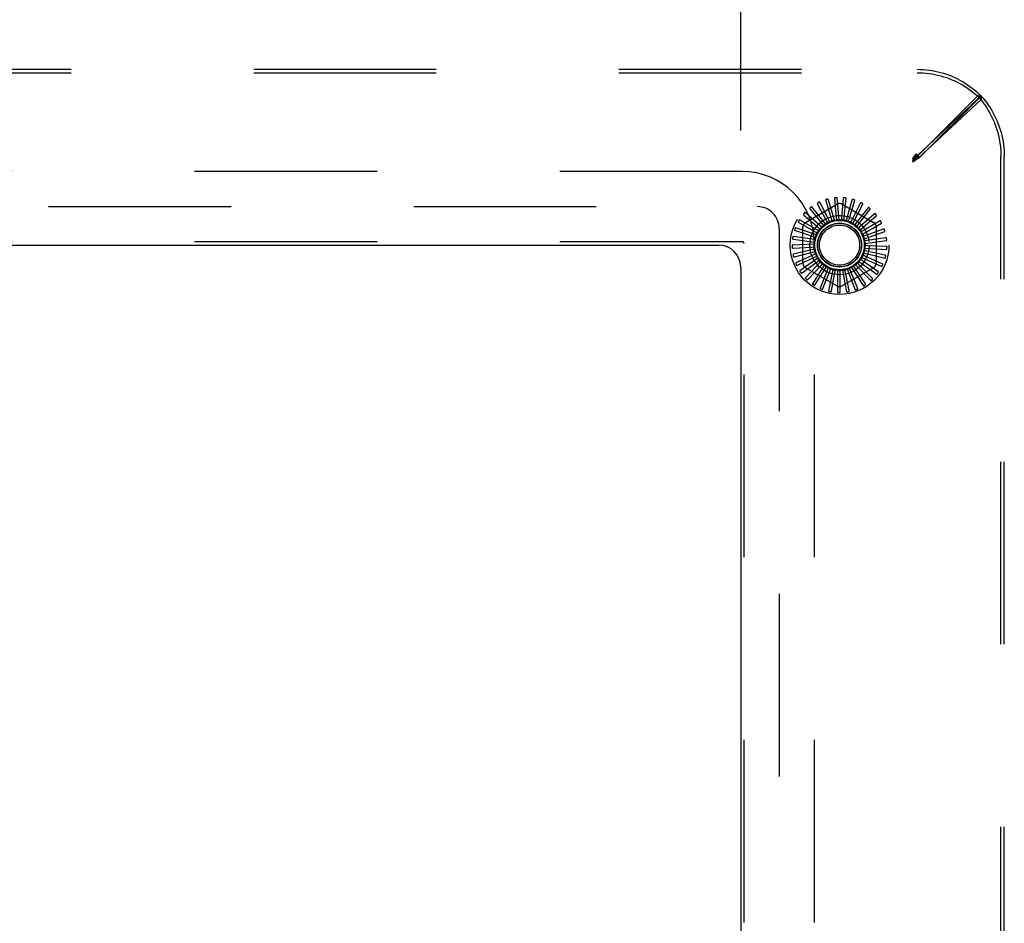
# Model space of a CAD drawing. Header units: inches. Extents: x 0 to 189, y 0 to 122.
# Tile 29 of 44: x 37.53 to 43.13, y 106.15 to 111.29. Entities that reach past the tile are written whole.
import ezdxf

# ---------------------------------------------------------------- set-up
doc = ezdxf.new("R2010")
doc.units = ezdxf.units.IN
doc.header["$LTSCALE"] = 10.388889
doc.header["$MEASUREMENT"] = 0
doc.linetypes.add('HIDDEN', pattern=[0.2, 0.1, -0.1])
doc.layers.get('0').update_dxf_attribs({"linetype": 'CONTINUOUS'})
for name, color, linetype in [('DEFAULT_2', 8, 'HIDDEN'), ('DIMENSIONS', 7, 'CONTINUOUS'), ('GASKET', 7, 'CONTINUOUS')]:
    doc.layers.add(name, color=color, linetype=linetype)
doc.styles.get("Standard").update_dxf_attribs({"font": 'arial.ttf'})
doc.dimstyles.new('DIMSTYLE_1', dxfattribs={"dimtxt": 0.833333, "dimasz": 1.111111, "dimexe": 0.09, "dimexo": 0.07, "dimgap": 0.0375, "dimtad": 0, "dimtih": 1, "dimtoh": 1, "dimzin": 4, "dimdsep": 46, "dimtxsty": 'Standard', "dimblk": '_FILLED', "dimblk1": '_FILLED', "dimblk2": '_FILLED', "dimcen": 0.09, "dimazin": 1, "dimtfac": 1, "dimtdec": 3, "dimtofl": 0, "dimtmove": 0, "dimatfit": 3, "dimldrblk": '_FILLED', "dimfxl": 0, "dimtolj": 1, "dimtzin": 4, "dimarcsym": 0})

# ---------------------------------------------------------------- blocks, each defined once
blk = doc.blocks.new('_FILLED')
at = {"color": 0, "linetype": 'ByBlock'}
blk.add_solid([(0, 0), (-1, 0.2), (-1, -0.2)], dxfattribs=at)
blk = doc.blocks.new('*D25')
at = {"layer": 'DIMENSIONS', "color": 2, "linetype": 'Continuous'}
for p, q in [((33.6292, 110.6579), (33.6292, 119.3698)), ((41.6292, 110.6579), (41.6292, 119.3698)), ((33.6292, 118.3698), (36.0803, 118.3698)), ((41.6292, 118.3698), (39.1782, 118.3698))]:
    blk.add_line(p, q, dxfattribs=at)
at = {"layer": 'DIMENSIONS', "color": 2, "linetype": 'Continuous', "xscale": 1.1111111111, "yscale": 1.1111111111, "zscale": 1.1111111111, "rotation": 180}
blk.add_blockref('_FILLED', (33.6292, 118.3698), dxfattribs=at)
at = {"layer": 'DIMENSIONS', "color": 2, "linetype": 'Continuous', "xscale": 1.1111111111, "yscale": 1.1111111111, "zscale": 1.1111111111}
blk.add_blockref('_FILLED', (41.6292, 118.3698), dxfattribs=at)
at = {"layer": 'DIMENSIONS', "color": 2, "linetype": 'Continuous', "insert": (37.6292, 118.7864), "char_height": 0.83333, "width": 2.26456, "attachment_point": 2, "line_spacing_factor": 0.9}
blk.add_mtext('8.00', dxfattribs=at)

msp = doc.modelspace()

# ---------------------------------------------------------------- linework, layer by layer
at = {"color": 3, "linetype": 'Continuous'}
for p, q in [((33.7542, 110.0051), (41.5042, 110.0051)), ((41.6292, 109.8801), (41.6292, 102.1301))]:
    msp.add_line(p, q, dxfattribs=at)
msp.add_arc((41.5042, 109.8801), 0.125, 0, 90, dxfattribs=at)
at = {"layer": 'DEFAULT_2', "color": 8, "linetype": 'HIDDEN'}
for p, q in [((32.6248, 111.0051), (42.6337, 111.0051)), ((32.6248, 110.9856), (42.6337, 110.9856)), ((42.6292, 110.505), (42.9773, 110.8532)), ((42.9969, 110.8537), (42.6374, 110.5166)), ((42.9969, 110.8342), (42.6374, 110.4971)), ((42.6486, 110.505), (42.9968, 110.8532)), ((42.9968, 110.8532), (42.9773, 110.8532)), ((42.9969, 110.8537), (42.9969, 110.8342)), ((42.6092, 110.4972), (42.6292, 110.5245)), ((42.6374, 110.5166), (42.6092, 110.4972)), ((42.6092, 110.4777), (42.6292, 110.505)), ((42.6092, 110.485), (42.6158, 110.4983)), ((42.6092, 110.4972), (42.6092, 110.4777)), ((42.6374, 110.4971), (42.6092, 110.4777)), ((42.6092, 110.485), (42.6192, 110.4951)), ((42.6092, 110.485), (42.6192, 110.495)), ((42.6092, 110.485), (42.6225, 110.4917)), ((42.6192, 110.495), (42.6259, 110.5017)), ((42.6225, 110.4917), (42.6356, 110.4984)), ((42.6259, 110.5017), (42.6292, 110.505)), ((42.6292, 110.5245), (42.6292, 110.505)), ((42.6486, 110.505), (42.6292, 110.505)), ((42.6374, 110.5166), (42.6374, 110.4971)), ((43.1097, 101.5006), (43.1097, 110.5096)), ((43.1292, 101.5006), (43.1292, 110.5096)), ((41.6382, 110.4241), (33.6202, 110.4241)), ((42.1623, 110.268), (42.1731, 110.1625)), ((42.1894, 110.1493), (42.1776, 110.2737)), ((42.2126, 110.2689), (42.2032, 110.1632)), ((42.2168, 110.1472), (42.2286, 110.2716)), ((41.998, 110.1338), (42.1771, 110.2372)), ((42.0248, 110.2104), (42.0909, 110.1274)), ((42.1118, 110.1252), (42.0346, 110.2234)), ((42.0666, 110.2383), (42.1159, 110.1443)), ((42.136, 110.1381), (42.0787, 110.2492)), ((42.113, 110.2577), (42.1436, 110.1561)), ((42.1622, 110.1463), (42.127, 110.2662)), ((42.2063, 110.2372), (42.3855, 110.1338)), ((42.2621, 110.2602), (42.2329, 110.1582)), ((42.2432, 110.1399), (42.2784, 110.2598)), ((42.3091, 110.2422), (42.2611, 110.1476)), ((42.2678, 110.1277), (42.325, 110.2387)), ((42.3519, 110.2157), (42.2868, 110.1319)), ((41.9889, 110.1751), (42.0696, 110.1061)), ((42.0905, 110.1079), (41.9961, 110.1897)), ((42.1436, 110.1561), (42.1477, 110.1425)), ((42.1731, 110.1625), (42.1745, 110.1483)), ((42.2032, 110.1632), (42.2019, 110.149)), ((42.2329, 110.1582), (42.229, 110.1445)), ((42.2896, 110.1111), (42.3668, 110.2093)), ((42.3079, 110.0906), (42.4023, 110.1725)), ((42.3888, 110.1816), (42.3091, 110.1116)), ((42.0596, 110.0629), (41.9415, 110.1038)), ((41.9604, 110.1336), (42.0527, 110.0812)), ((42.0729, 110.0869), (41.9647, 110.1494)), ((41.9834, 109.9017), (41.9834, 110.1085)), ((42.0696, 110.1061), (42.0804, 110.0969)), ((42.0909, 110.1274), (42.0998, 110.1163)), ((42.1159, 110.1443), (42.1225, 110.1317)), ((42.12, 110.1293), (42.1197, 110.1292)), ((42.2611, 110.1476), (42.2547, 110.1349)), ((42.2868, 110.1319), (42.2781, 110.1206)), ((42.3091, 110.1116), (42.2984, 110.1022)), ((42.322, 110.0671), (42.4302, 110.1296)), ((42.4187, 110.1411), (42.3272, 110.0875)), ((42.4001, 110.1085), (42.4001, 109.9017)), ((42.051, 110.0369), (41.9273, 110.0547)), ((41.9403, 110.0875), (42.0408, 110.0535)), ((42.0408, 110.0535), (42.0543, 110.0489)), ((42.0527, 110.0812), (42.0651, 110.0741)), ((42.3272, 110.0875), (42.3148, 110.0803)), ((42.3403, 110.0603), (42.3268, 110.0556)), ((42.3314, 110.0413), (42.4494, 110.0822)), ((42.4403, 110.0957), (42.3403, 110.0603)), ((42.453, 110.047), (42.3481, 110.0312)), ((41.6382, 110.0241), (33.6202, 110.0241)), ((41.6482, 101.9961), (41.6482, 110.0141)), ((42.0475, 110.0097), (41.9227, 110.0037)), ((41.9277, 109.9882), (42.0336, 109.994)), ((41.9292, 110.0385), (42.0344, 110.0241)), ((42.0336, 109.994), (42.0478, 109.9947)), ((42.0344, 110.0241), (42.0485, 110.0221)), ((42.0482, 101.9961), (42.0482, 110.0141)), ((42.3481, 110.0312), (42.334, 110.0291)), ((42.3348, 109.9868), (42.4596, 109.9809)), ((42.3357, 110.0142), (42.4594, 110.032)), ((42.3502, 110.0012), (42.3359, 110.0018)), ((42.4562, 109.9968), (42.3502, 110.0012)), ((42.0493, 109.9823), (41.9278, 109.9528)), ((41.9356, 109.9385), (42.0386, 109.9642)), ((42.0562, 109.9558), (41.9425, 109.9038)), ((41.9529, 109.8912), (42.0491, 109.936)), ((42.068, 109.931), (41.9662, 109.8585)), ((42.0386, 109.9642), (42.0524, 109.9677)), ((42.0491, 109.936), (42.062, 109.942)), ((42.3178, 109.935), (42.4315, 109.8831)), ((42.3374, 109.9425), (42.3244, 109.9484)), ((42.3288, 109.9601), (42.4502, 109.9306)), ((42.3466, 109.9712), (42.3327, 109.9745)), ((42.4342, 109.8991), (42.3374, 109.9425)), ((42.4498, 109.9469), (42.3466, 109.9712)), ((41.9787, 109.8481), (42.0647, 109.9102)), ((42.0842, 109.9089), (41.998, 109.8185)), ((42.1771, 109.773), (41.998, 109.8764)), ((42.0123, 109.8106), (42.085, 109.8879)), ((42.1044, 109.8903), (42.0368, 109.7852)), ((42.0647, 109.9102), (42.0763, 109.9186)), ((42.1277, 109.8758), (42.0812, 109.7598)), ((42.085, 109.8879), (42.0948, 109.8983)), ((42.1091, 109.8698), (42.1167, 109.8819)), ((42.3855, 109.8764), (42.2063, 109.773)), ((42.2599, 109.8779), (42.3274, 109.7728)), ((42.2804, 109.8737), (42.2727, 109.8857)), ((42.2827, 109.8931), (42.3689, 109.8027)), ((42.3037, 109.8929), (42.2938, 109.9032)), ((42.3022, 109.9124), (42.404, 109.8399)), ((42.3774, 109.8166), (42.3037, 109.8929)), ((42.3229, 109.9161), (42.3112, 109.9243)), ((42.4097, 109.8552), (42.3229, 109.9161)), ((42.0523, 109.7802), (42.1091, 109.8698)), ((42.0974, 109.7579), (42.1362, 109.8566)), ((42.1533, 109.8661), (42.1296, 109.7434)), ((42.1362, 109.8566), (42.1414, 109.8699)), ((42.1459, 109.7445), (42.1653, 109.8488)), ((42.1653, 109.8488), (42.1679, 109.8628)), ((42.1803, 109.8613), (42.1803, 109.7363)), ((42.1953, 109.8466), (42.1953, 109.8609)), ((42.1961, 109.7405), (42.1953, 109.8466)), ((42.2077, 109.8617), (42.2314, 109.739)), ((42.2253, 109.8502), (42.2225, 109.8642)), ((42.2461, 109.7461), (42.2253, 109.8502)), ((42.2346, 109.8674), (42.281, 109.7513)), ((42.254, 109.8593), (42.2486, 109.8725)), ((42.2941, 109.7611), (42.254, 109.8593)), ((42.3384, 109.7849), (42.2804, 109.8737))]:
    msp.add_line(p, q, dxfattribs=at)
for points in [[(42.6337, 111.0051), (42.6506, 111.0048), (42.6675, 111.004), (42.6844, 111.0026), (42.7012, 111.0007), (42.718, 110.9982), (42.7346, 110.9951), (42.7512, 110.9915), (42.7675, 110.9874), (42.7838, 110.9828), (42.7999, 110.9776), (42.8157, 110.9719), (42.8314, 110.9656), (42.8468, 110.9589), (42.862, 110.9516), (42.877, 110.9439), (42.8916, 110.9357), (42.906, 110.927), (42.92, 110.9178), (42.9338, 110.9082), (42.9471, 110.8981), (42.9602, 110.8876), (42.9728, 110.8767), (42.985, 110.8654), (42.9969, 110.8537)], [(42.6337, 110.9856), (42.6506, 110.9853), (42.6675, 110.9845), (42.6844, 110.9831), (42.7012, 110.9812), (42.718, 110.9787), (42.7346, 110.9756), (42.7512, 110.9721), (42.7675, 110.9679), (42.7838, 110.9633), (42.7999, 110.9581), (42.8157, 110.9524), (42.8314, 110.9461), (42.8468, 110.9394), (42.862, 110.9322), (42.877, 110.9244), (42.8916, 110.9162), (42.906, 110.9075), (42.92, 110.8983), (42.9338, 110.8887), (42.9471, 110.8787), (42.9602, 110.8682), (42.9728, 110.8572), (42.985, 110.8459), (42.9969, 110.8342)], [(42.9773, 110.8532), (42.9885, 110.8404), (42.9994, 110.8274), (43.0097, 110.8139), (43.0197, 110.8), (43.0291, 110.7858), (43.0381, 110.7713), (43.0466, 110.7565), (43.0545, 110.7414), (43.062, 110.726), (43.069, 110.7104), (43.0754, 110.6945), (43.0813, 110.6784), (43.0867, 110.6621), (43.0915, 110.6456), (43.0957, 110.6289), (43.0994, 110.6121), (43.1026, 110.5952), (43.1052, 110.5782), (43.1072, 110.5611), (43.1086, 110.544), (43.1094, 110.5268), (43.1097, 110.5096)], [(42.9968, 110.8532), (43.008, 110.8404), (43.0188, 110.8274), (43.0292, 110.8139), (43.0391, 110.8), (43.0486, 110.7858), (43.0576, 110.7713), (43.066, 110.7565), (43.074, 110.7414), (43.0815, 110.726), (43.0885, 110.7104), (43.0949, 110.6945), (43.1008, 110.6784), (43.1062, 110.6621), (43.111, 110.6456), (43.1152, 110.6289), (43.1189, 110.6121), (43.1221, 110.5952), (43.1246, 110.5782), (43.1266, 110.5611), (43.1281, 110.544), (43.1289, 110.5268), (43.1292, 110.5096)], [(42.6158, 110.4983), (42.6225, 110.5115), (42.6258, 110.518), (42.6292, 110.5245)], [(42.6192, 110.4951), (42.6258, 110.5018), (42.6292, 110.505)], [(42.6356, 110.4984), (42.6422, 110.5017), (42.6486, 110.505)], [(42.127, 110.2662), (42.1269, 110.2664), (42.1268, 110.2665), (42.1266, 110.2666), (42.1265, 110.2667), (42.1263, 110.2667), (42.1261, 110.2667), (42.1259, 110.2668), (42.1256, 110.2668), (42.1254, 110.2668), (42.1251, 110.2668), (42.1249, 110.2668), (42.1246, 110.2667), (42.1244, 110.2667), (42.1241, 110.2667), (42.1238, 110.2666), (42.1235, 110.2666), (42.1232, 110.2665), (42.1229, 110.2665), (42.1226, 110.2664), (42.1223, 110.2663)], [(42.1644, 110.274), (42.1639, 110.2739), (42.1635, 110.2737), (42.1632, 110.2735), (42.1629, 110.2732), (42.1627, 110.2728), (42.1625, 110.2724), (42.1624, 110.272), (42.1623, 110.2715), (42.1622, 110.271), (42.1622, 110.2704), (42.1621, 110.2699), (42.1622, 110.2693), (42.1622, 110.2687), (42.1623, 110.268)], [(42.1776, 110.2737), (42.1775, 110.2739), (42.1774, 110.274), (42.1773, 110.2742), (42.1771, 110.2743), (42.177, 110.2744), (42.1768, 110.2744), (42.1766, 110.2745), (42.1764, 110.2746), (42.1761, 110.2746), (42.1759, 110.2747), (42.1756, 110.2747), (42.1754, 110.2747), (42.1751, 110.2747), (42.1748, 110.2747), (42.1745, 110.2748), (42.1742, 110.2748), (42.1739, 110.2748), (42.1736, 110.2748), (42.1733, 110.2747), (42.173, 110.2747)], [(42.2158, 110.2743), (42.2153, 110.2743), (42.2149, 110.2742), (42.2145, 110.274), (42.2142, 110.2738), (42.2139, 110.2735), (42.2136, 110.2731), (42.2134, 110.2727), (42.2132, 110.2723), (42.213, 110.2718), (42.2129, 110.2712), (42.2128, 110.2707), (42.2127, 110.2701), (42.2126, 110.2695), (42.2126, 110.2689)], [(42.2286, 110.2716), (42.2286, 110.2717), (42.2286, 110.2719), (42.2285, 110.272), (42.2283, 110.2722), (42.2282, 110.2723), (42.228, 110.2724), (42.2278, 110.2725), (42.2276, 110.2726), (42.2274, 110.2727), (42.2272, 110.2728), (42.2269, 110.2729), (42.2267, 110.2729), (42.2264, 110.273), (42.2262, 110.2731), (42.2259, 110.2731), (42.2256, 110.2732), (42.2253, 110.2733), (42.225, 110.2733), (42.2246, 110.2734), (42.2243, 110.2734)], [(42.0234, 110.2165), (42.023, 110.2162), (42.0228, 110.2158), (42.0226, 110.2155), (42.0225, 110.215), (42.0225, 110.2146), (42.0226, 110.2142), (42.0227, 110.2137), (42.0229, 110.2133), (42.0231, 110.2128), (42.0234, 110.2123), (42.0237, 110.2118), (42.024, 110.2114), (42.0244, 110.2109), (42.0248, 110.2104)], [(42.0346, 110.2234), (42.0344, 110.2235), (42.0343, 110.2236), (42.0341, 110.2237), (42.0339, 110.2237), (42.0337, 110.2236), (42.0335, 110.2236), (42.0333, 110.2235), (42.0331, 110.2235), (42.0329, 110.2234), (42.0327, 110.2233), (42.0324, 110.2232), (42.0322, 110.2231), (42.032, 110.2229), (42.0317, 110.2228), (42.0315, 110.2227), (42.0312, 110.2225), (42.031, 110.2223), (42.0307, 110.2222), (42.0304, 110.222), (42.0302, 110.2218)], [(42.0664, 110.2446), (42.066, 110.2443), (42.0657, 110.244), (42.0655, 110.2437), (42.0653, 110.2433), (42.0653, 110.2428), (42.0652, 110.2424), (42.0653, 110.2419), (42.0654, 110.2415), (42.0655, 110.2409), (42.0657, 110.2404), (42.0659, 110.2399), (42.0661, 110.2394), (42.0664, 110.2388), (42.0666, 110.2383)], [(42.0787, 110.2492), (42.0786, 110.2494), (42.0785, 110.2495), (42.0783, 110.2495), (42.0781, 110.2496), (42.0779, 110.2496), (42.0777, 110.2496), (42.0775, 110.2496), (42.0773, 110.2495), (42.0771, 110.2495), (42.0768, 110.2495), (42.0766, 110.2494), (42.0763, 110.2493), (42.0761, 110.2492), (42.0758, 110.2492), (42.0755, 110.2491), (42.0753, 110.2489), (42.075, 110.2488), (42.0747, 110.2487), (42.0744, 110.2486), (42.0741, 110.2484)], [(42.114, 110.264), (42.1136, 110.2638), (42.1132, 110.2635), (42.1129, 110.2632), (42.1127, 110.2629), (42.1125, 110.2625), (42.1124, 110.2621), (42.1124, 110.2616), (42.1124, 110.2611), (42.1124, 110.2606), (42.1125, 110.26), (42.1126, 110.2595), (42.1127, 110.2589), (42.1129, 110.2583), (42.113, 110.2577)], [(42.2663, 110.2649), (42.2658, 110.265), (42.2654, 110.265), (42.265, 110.2649), (42.2646, 110.2647), (42.2643, 110.2644), (42.2639, 110.2641), (42.2636, 110.2638), (42.2634, 110.2634), (42.2631, 110.2629), (42.2629, 110.2624), (42.2627, 110.2619), (42.2625, 110.2613), (42.2623, 110.2608), (42.2621, 110.2602)], [(42.2784, 110.2598), (42.2784, 110.2599), (42.2784, 110.2601), (42.2783, 110.2603), (42.2782, 110.2604), (42.2781, 110.2606), (42.2779, 110.2607), (42.2778, 110.2608), (42.2776, 110.261), (42.2774, 110.2611), (42.2772, 110.2612), (42.277, 110.2614), (42.2767, 110.2615), (42.2765, 110.2616), (42.2763, 110.2617), (42.276, 110.2618), (42.2757, 110.2619), (42.2754, 110.2621), (42.2751, 110.2622), (42.2748, 110.2623), (42.2746, 110.2624)], [(42.3141, 110.2461), (42.3137, 110.2462), (42.3132, 110.2463), (42.3128, 110.2463), (42.3124, 110.2462), (42.312, 110.246), (42.3117, 110.2458), (42.3113, 110.2455), (42.311, 110.2451), (42.3106, 110.2447), (42.3103, 110.2443), (42.31, 110.2438), (42.3097, 110.2433), (42.3094, 110.2428), (42.3091, 110.2422)], [(42.325, 110.2387), (42.3251, 110.2389), (42.3251, 110.2391), (42.3251, 110.2393), (42.325, 110.2394), (42.3249, 110.2396), (42.3248, 110.2398), (42.3246, 110.2399), (42.3245, 110.2401), (42.3243, 110.2403), (42.3241, 110.2404), (42.3239, 110.2406), (42.3237, 110.2408), (42.3235, 110.2409), (42.3233, 110.2411), (42.3231, 110.2412), (42.3228, 110.2414), (42.3225, 110.2416), (42.3223, 110.2417), (42.322, 110.2419), (42.3217, 110.2421)], [(42.3575, 110.2186), (42.3571, 110.2188), (42.3567, 110.219), (42.3563, 110.219), (42.3559, 110.219), (42.3555, 110.2189), (42.355, 110.2187), (42.3546, 110.2185), (42.3542, 110.2182), (42.3538, 110.2179), (42.3534, 110.2175), (42.353, 110.2171), (42.3526, 110.2167), (42.3522, 110.2162), (42.3519, 110.2157)], [(42.3668, 110.2093), (42.3669, 110.2095), (42.367, 110.2096), (42.367, 110.2098), (42.3669, 110.21), (42.3669, 110.2102), (42.3668, 110.2104), (42.3667, 110.2105), (42.3665, 110.2107), (42.3664, 110.2109), (42.3663, 110.2111), (42.3661, 110.2113), (42.3659, 110.2115), (42.3658, 110.2117), (42.3656, 110.2119), (42.3654, 110.2121), (42.3652, 110.2123), (42.3649, 110.2125), (42.3647, 110.2128), (42.3645, 110.213), (42.3642, 110.2131)], [(41.9864, 110.1808), (41.9861, 110.1805), (41.986, 110.1801), (41.9859, 110.1797), (41.9859, 110.1792), (41.9859, 110.1788), (41.9861, 110.1784), (41.9863, 110.178), (41.9866, 110.1776), (41.9869, 110.1771), (41.9872, 110.1767), (41.9876, 110.1763), (41.988, 110.1759), (41.9885, 110.1755), (41.9889, 110.1751)], [(41.9961, 110.1897), (41.9959, 110.1898), (41.9958, 110.1899), (41.9956, 110.1899), (41.9954, 110.1898), (41.9952, 110.1898), (41.995, 110.1897), (41.9948, 110.1896), (41.9946, 110.1895), (41.9944, 110.1894), (41.9942, 110.1892), (41.994, 110.1891), (41.9938, 110.1889), (41.9936, 110.1888), (41.9934, 110.1886), (41.9932, 110.1884), (41.993, 110.1882), (41.9928, 110.188), (41.9925, 110.1878), (41.9923, 110.1875), (41.9921, 110.1873)], [(42.3949, 110.1833), (42.3946, 110.1836), (42.3942, 110.1839), (42.3938, 110.184), (42.3934, 110.1841), (42.393, 110.1841), (42.3925, 110.184), (42.3921, 110.1838), (42.3916, 110.1836), (42.3912, 110.1834), (42.3907, 110.1831), (42.3902, 110.1828), (42.3898, 110.1824), (42.3893, 110.182), (42.3888, 110.1816)], [(42.4023, 110.1725), (42.4024, 110.1726), (42.4025, 110.1728), (42.4025, 110.1729), (42.4025, 110.1731), (42.4025, 110.1733), (42.4025, 110.1735), (42.4024, 110.1737), (42.4023, 110.1739), (42.4022, 110.1741), (42.4021, 110.1744), (42.402, 110.1746), (42.4019, 110.1748), (42.4017, 110.175), (42.4016, 110.1753), (42.4014, 110.1755), (42.4012, 110.1758), (42.4011, 110.176), (42.4009, 110.1763), (42.4007, 110.1765), (42.4004, 110.1768)], [(41.9415, 110.1038), (41.9413, 110.1038), (41.9411, 110.1038), (41.941, 110.1037), (41.9408, 110.1037), (41.9407, 110.1035), (41.9405, 110.1034), (41.9404, 110.1032), (41.9402, 110.1031), (41.9401, 110.1029), (41.9399, 110.1027), (41.9398, 110.1024), (41.9397, 110.1022), (41.9395, 110.102), (41.9394, 110.1017), (41.9393, 110.1015), (41.9392, 110.1012), (41.939, 110.1009), (41.9389, 110.1006), (41.9388, 110.1004), (41.9387, 110.1001)], [(41.9568, 110.1388), (41.9567, 110.1384), (41.9566, 110.138), (41.9566, 110.1375), (41.9566, 110.1371), (41.9568, 110.1367), (41.957, 110.1363), (41.9573, 110.136), (41.9576, 110.1356), (41.958, 110.1353), (41.9584, 110.1349), (41.9589, 110.1346), (41.9594, 110.1343), (41.9599, 110.1339), (41.9604, 110.1336)], [(41.9647, 110.1494), (41.9645, 110.1494), (41.9643, 110.1495), (41.9642, 110.1494), (41.964, 110.1494), (41.9638, 110.1493), (41.9636, 110.1492), (41.9635, 110.149), (41.9633, 110.1489), (41.9631, 110.1487), (41.963, 110.1485), (41.9628, 110.1484), (41.9626, 110.1482), (41.9624, 110.148), (41.9623, 110.1477), (41.9621, 110.1475), (41.9619, 110.1473), (41.9617, 110.147), (41.9616, 110.1468), (41.9614, 110.1465), (41.9612, 110.1462)], [(42.0905, 110.1079), (42.0923, 110.1093), (42.094, 110.1107), (42.0958, 110.112), (42.0976, 110.1134)], [(42.0998, 110.1163), (42.0996, 110.1157), (42.0992, 110.1152), (42.0989, 110.1147), (42.0985, 110.1142), (42.098, 110.1137), (42.0976, 110.1134)], [(42.1118, 110.1252), (42.1131, 110.1259), (42.1144, 110.1266), (42.1158, 110.1273), (42.1171, 110.1279), (42.1184, 110.1286), (42.1197, 110.1292)], [(42.1225, 110.1317), (42.1222, 110.1312), (42.1218, 110.1307), (42.1214, 110.1303), (42.121, 110.13), (42.1205, 110.1296), (42.12, 110.1293)], [(42.136, 110.1381), (42.1381, 110.1388), (42.1403, 110.1394), (42.1424, 110.14), (42.1445, 110.1406)], [(42.1477, 110.1425), (42.1473, 110.142), (42.1468, 110.1417), (42.1463, 110.1413), (42.1457, 110.141), (42.1451, 110.1408), (42.1445, 110.1406)], [(42.1622, 110.1463), (42.1644, 110.1465), (42.1666, 110.1468), (42.1688, 110.1469), (42.171, 110.1471)], [(42.1745, 110.1483), (42.174, 110.148), (42.1734, 110.1477), (42.1729, 110.1475), (42.1723, 110.1473), (42.1716, 110.1472), (42.171, 110.1471)], [(42.1894, 110.1493), (42.1917, 110.1492), (42.1939, 110.1489), (42.1961, 110.1487), (42.1983, 110.1484)], [(42.2019, 110.149), (42.2013, 110.1488), (42.2008, 110.1486), (42.2001, 110.1485), (42.1995, 110.1484), (42.1989, 110.1484), (42.1983, 110.1484)], [(42.2168, 110.1472), (42.2189, 110.1466), (42.2211, 110.1459), (42.2232, 110.1453), (42.2253, 110.1446)], [(42.229, 110.1445), (42.2284, 110.1443), (42.2277, 110.1443), (42.2271, 110.1443), (42.2265, 110.1443), (42.2259, 110.1444), (42.2253, 110.1446)], [(42.2432, 110.1399), (42.2452, 110.1389), (42.2472, 110.1378), (42.2491, 110.1368), (42.2511, 110.1357)], [(42.2547, 110.1349), (42.254, 110.1349), (42.2534, 110.1349), (42.2528, 110.1351), (42.2522, 110.1352), (42.2516, 110.1355), (42.2511, 110.1357)], [(42.2678, 110.1277), (42.2695, 110.1263), (42.2713, 110.125), (42.273, 110.1236), (42.2747, 110.1221)], [(42.2781, 110.1206), (42.2775, 110.1207), (42.2769, 110.1209), (42.2763, 110.1211), (42.2757, 110.1214), (42.2752, 110.1218), (42.2747, 110.1221)], [(42.2896, 110.1111), (42.2911, 110.1094), (42.2925, 110.1077), (42.294, 110.106), (42.2954, 110.1043)], [(42.2984, 110.1022), (42.2978, 110.1024), (42.2973, 110.1027), (42.2967, 110.103), (42.2962, 110.1034), (42.2958, 110.1038), (42.2954, 110.1043)], [(42.425, 110.1417), (42.4247, 110.142), (42.4244, 110.1423), (42.424, 110.1425), (42.4236, 110.1427), (42.4232, 110.1427), (42.4227, 110.1427), (42.4223, 110.1427), (42.4218, 110.1426), (42.4213, 110.1424), (42.4208, 110.1422), (42.4203, 110.142), (42.4197, 110.1417), (42.4192, 110.1414), (42.4187, 110.1411)], [(42.4302, 110.1296), (42.4303, 110.1297), (42.4304, 110.1298), (42.4305, 110.13), (42.4305, 110.1302), (42.4305, 110.1304), (42.4305, 110.1306), (42.4305, 110.1308), (42.4305, 110.131), (42.4304, 110.1313), (42.4303, 110.1315), (42.4303, 110.1317), (42.4302, 110.132), (42.4301, 110.1322), (42.43, 110.1325), (42.4299, 110.1328), (42.4298, 110.133), (42.4296, 110.1333), (42.4295, 110.1336), (42.4293, 110.1339), (42.4292, 110.1342)], [(41.9273, 110.0547), (41.9271, 110.0547), (41.927, 110.0546), (41.9268, 110.0545), (41.9267, 110.0544), (41.9266, 110.0542), (41.9264, 110.0541), (41.9263, 110.0539), (41.9262, 110.0537), (41.9261, 110.0535), (41.926, 110.0532), (41.9259, 110.053), (41.9259, 110.0528), (41.9258, 110.0525), (41.9257, 110.0522), (41.9256, 110.052), (41.9255, 110.0517), (41.9255, 110.0514), (41.9254, 110.0511), (41.9253, 110.0507), (41.9253, 110.0504)], [(41.9358, 110.0919), (41.9357, 110.0915), (41.9357, 110.0911), (41.9357, 110.0906), (41.9359, 110.0903), (41.9361, 110.0899), (41.9364, 110.0896), (41.9368, 110.0892), (41.9372, 110.089), (41.9376, 110.0887), (41.9381, 110.0884), (41.9386, 110.0882), (41.9391, 110.088), (41.9397, 110.0877), (41.9403, 110.0875)], [(42.051, 110.0369), (42.0517, 110.039), (42.0524, 110.0411), (42.0532, 110.0432), (42.054, 110.0453)], [(42.0543, 110.0489), (42.0544, 110.0483), (42.0544, 110.0477), (42.0544, 110.0471), (42.0543, 110.0464), (42.0542, 110.0458), (42.054, 110.0453)], [(42.0596, 110.0629), (42.0607, 110.0649), (42.0618, 110.0668), (42.0629, 110.0687), (42.0641, 110.0706)], [(42.0651, 110.0741), (42.065, 110.0735), (42.065, 110.0729), (42.0648, 110.0723), (42.0646, 110.0717), (42.0644, 110.0711), (42.0641, 110.0706)], [(42.0729, 110.0869), (42.0743, 110.0886), (42.0758, 110.0903), (42.0773, 110.0919), (42.0788, 110.0936)], [(42.0804, 110.0969), (42.0803, 110.0963), (42.0801, 110.0957), (42.0798, 110.0951), (42.0795, 110.0946), (42.0792, 110.0941), (42.0788, 110.0936)], [(42.3079, 110.0906), (42.309, 110.0887), (42.3101, 110.0868), (42.3112, 110.0849), (42.3123, 110.0829)], [(42.3148, 110.0803), (42.3143, 110.0806), (42.3138, 110.081), (42.3134, 110.0814), (42.313, 110.0819), (42.3126, 110.0824), (42.3123, 110.0829)], [(42.322, 110.0671), (42.3227, 110.065), (42.3235, 110.0629), (42.3242, 110.0608), (42.3248, 110.0587)], [(42.3268, 110.0556), (42.3264, 110.056), (42.326, 110.0565), (42.3256, 110.057), (42.3253, 110.0575), (42.325, 110.0581), (42.3248, 110.0587)], [(42.4466, 110.095), (42.4464, 110.0955), (42.4461, 110.0958), (42.4458, 110.0961), (42.4455, 110.0963), (42.4451, 110.0964), (42.4446, 110.0965), (42.4442, 110.0966), (42.4437, 110.0965), (42.4431, 110.0965), (42.4426, 110.0964), (42.442, 110.0963), (42.4415, 110.0961), (42.4409, 110.0959), (42.4403, 110.0957)], [(42.4494, 110.0822), (42.4496, 110.0823), (42.4497, 110.0824), (42.4498, 110.0826), (42.4499, 110.0827), (42.4499, 110.0829), (42.45, 110.0831), (42.45, 110.0833), (42.45, 110.0836), (42.45, 110.0838), (42.4499, 110.084), (42.4499, 110.0843), (42.4499, 110.0846), (42.4498, 110.0848), (42.4498, 110.0851), (42.4497, 110.0854), (42.4497, 110.0857), (42.4496, 110.086), (42.4495, 110.0863), (42.4494, 110.0866), (42.4493, 110.0869)], [(42.459, 110.0452), (42.4589, 110.0456), (42.4587, 110.046), (42.4584, 110.0464), (42.4581, 110.0466), (42.4578, 110.0469), (42.4574, 110.047), (42.4569, 110.0471), (42.4564, 110.0472), (42.4559, 110.0472), (42.4553, 110.0473), (42.4548, 110.0472), (42.4542, 110.0472), (42.4536, 110.0471), (42.453, 110.047)], [(41.9227, 110.0037), (41.9225, 110.0037), (41.9224, 110.0036), (41.9223, 110.0035), (41.9222, 110.0033), (41.9221, 110.0032), (41.922, 110.003), (41.9219, 110.0028), (41.9218, 110.0026), (41.9218, 110.0023), (41.9217, 110.0021), (41.9217, 110.0018), (41.9216, 110.0016), (41.9216, 110.0013), (41.9216, 110.001), (41.9216, 110.0008), (41.9215, 110.0005), (41.9215, 110.0001), (41.9215, 109.9998), (41.9215, 109.9995), (41.9215, 109.9992)], [(41.9218, 109.9906), (41.9219, 109.9901), (41.9221, 109.9897), (41.9223, 109.9894), (41.9226, 109.9891), (41.9229, 109.9888), (41.9233, 109.9886), (41.9238, 109.9885), (41.9242, 109.9883), (41.9247, 109.9882), (41.9253, 109.9882), (41.9259, 109.9882), (41.9264, 109.9881), (41.927, 109.9881), (41.9277, 109.9882)], [(41.924, 110.0419), (41.924, 110.0415), (41.924, 110.041), (41.9242, 110.0407), (41.9244, 110.0403), (41.9247, 110.04), (41.925, 110.0397), (41.9254, 110.0395), (41.9259, 110.0393), (41.9264, 110.0391), (41.9269, 110.0389), (41.9275, 110.0388), (41.928, 110.0387), (41.9286, 110.0385), (41.9292, 110.0385)], [(42.0475, 110.0097), (42.0478, 110.0119), (42.0481, 110.0141), (42.0485, 110.0163), (42.0489, 110.0185)], [(42.0478, 109.9947), (42.0482, 109.9942), (42.0484, 109.9936), (42.0486, 109.993), (42.0488, 109.9924), (42.0489, 109.9918), (42.0489, 109.9912)], [(42.0485, 110.0221), (42.0487, 110.0215), (42.0488, 110.0209), (42.0489, 110.0203), (42.049, 110.0197), (42.0489, 110.0191), (42.0489, 110.0185)], [(42.0493, 109.9823), (42.0491, 109.9845), (42.049, 109.9867), (42.049, 109.989), (42.0489, 109.9912)], [(42.3314, 110.0413), (42.3317, 110.0391), (42.332, 110.0369), (42.3323, 110.0347), (42.3326, 110.0325)], [(42.334, 110.0291), (42.3336, 110.0296), (42.3333, 110.0302), (42.333, 110.0307), (42.3328, 110.0313), (42.3327, 110.0319), (42.3326, 110.0325)], [(42.3348, 109.9868), (42.3343, 109.9847), (42.3338, 109.9825), (42.3333, 109.9803), (42.3327, 109.9782)], [(42.3357, 110.0142), (42.3356, 110.012), (42.3355, 110.0098), (42.3354, 110.0076), (42.3352, 110.0054)], [(42.3359, 110.0018), (42.3357, 110.0023), (42.3355, 110.0029), (42.3353, 110.0035), (42.3352, 110.0041), (42.3352, 110.0048), (42.3352, 110.0054)], [(42.4618, 109.9939), (42.4617, 109.9943), (42.4616, 109.9948), (42.4614, 109.9951), (42.4612, 109.9955), (42.4609, 109.9957), (42.4605, 109.996), (42.4601, 109.9962), (42.4596, 109.9964), (42.4591, 109.9965), (42.4586, 109.9966), (42.458, 109.9967), (42.4574, 109.9968), (42.4568, 109.9968), (42.4562, 109.9968)], [(42.4594, 110.032), (42.4595, 110.0321), (42.4597, 110.0322), (42.4598, 110.0323), (42.4599, 110.0325), (42.46, 110.0327), (42.4601, 110.0329), (42.4601, 110.0331), (42.4602, 110.0333), (42.4602, 110.0335), (42.4602, 110.0338), (42.4602, 110.034), (42.4603, 110.0343), (42.4603, 110.0345), (42.4603, 110.0348), (42.4603, 110.0351), (42.4602, 110.0354), (42.4602, 110.0357), (42.4602, 110.036), (42.4602, 110.0364), (42.4601, 110.0367)], [(41.9278, 109.9528), (41.9277, 109.9528), (41.9275, 109.9527), (41.9274, 109.9525), (41.9274, 109.9524), (41.9273, 109.9522), (41.9272, 109.952), (41.9272, 109.9518), (41.9272, 109.9515), (41.9272, 109.9513), (41.9272, 109.9511), (41.9272, 109.9508), (41.9272, 109.9505), (41.9272, 109.9503), (41.9272, 109.95), (41.9273, 109.9497), (41.9273, 109.9494), (41.9273, 109.9491), (41.9274, 109.9488), (41.9275, 109.9485), (41.9275, 109.9481)], [(41.9295, 109.9398), (41.9296, 109.9393), (41.9298, 109.939), (41.9301, 109.9387), (41.9305, 109.9384), (41.9309, 109.9382), (41.9313, 109.9381), (41.9317, 109.938), (41.9322, 109.938), (41.9328, 109.938), (41.9333, 109.9381), (41.9339, 109.9381), (41.9344, 109.9382), (41.935, 109.9384), (41.9356, 109.9385)], [(42.0524, 109.9677), (42.0528, 109.9672), (42.0532, 109.9667), (42.0535, 109.9662), (42.0538, 109.9656), (42.054, 109.965), (42.0541, 109.9644)], [(42.0562, 109.9558), (42.0556, 109.9579), (42.0551, 109.9601), (42.0546, 109.9622), (42.0541, 109.9644)], [(42.062, 109.942), (42.0625, 109.9416), (42.063, 109.9412), (42.0634, 109.9407), (42.0637, 109.9402), (42.064, 109.9397), (42.0643, 109.9391)], [(42.068, 109.931), (42.067, 109.933), (42.0661, 109.935), (42.0652, 109.9371), (42.0643, 109.9391)], [(42.3178, 109.935), (42.3165, 109.9331), (42.3152, 109.9313), (42.3139, 109.9295), (42.3126, 109.9277)], [(42.3244, 109.9484), (42.3243, 109.949), (42.3244, 109.9496), (42.3244, 109.9503), (42.3246, 109.9509), (42.3248, 109.9515), (42.325, 109.952)], [(42.3288, 109.9601), (42.3279, 109.958), (42.327, 109.956), (42.326, 109.954), (42.325, 109.952)], [(42.3327, 109.9745), (42.3325, 109.9751), (42.3325, 109.9757), (42.3324, 109.9764), (42.3324, 109.977), (42.3325, 109.9776), (42.3327, 109.9782)], [(42.4548, 109.943), (42.4548, 109.9434), (42.4548, 109.9439), (42.4547, 109.9443), (42.4545, 109.9446), (42.4542, 109.945), (42.4539, 109.9453), (42.4535, 109.9456), (42.4531, 109.9458), (42.4526, 109.946), (42.4521, 109.9463), (42.4516, 109.9464), (42.451, 109.9466), (42.4505, 109.9468), (42.4498, 109.9469)], [(42.4502, 109.9306), (42.4504, 109.9306), (42.4506, 109.9307), (42.4507, 109.9307), (42.4509, 109.9308), (42.451, 109.931), (42.4511, 109.9311), (42.4513, 109.9313), (42.4514, 109.9315), (42.4515, 109.9317), (42.4516, 109.9319), (42.4517, 109.9321), (42.4519, 109.9324), (42.452, 109.9326), (42.4521, 109.9329), (42.4522, 109.9331), (42.4523, 109.9334), (42.4524, 109.9337), (42.4525, 109.934), (42.4526, 109.9343), (42.4526, 109.9346)], [(42.4596, 109.9809), (42.4598, 109.9809), (42.46, 109.981), (42.4601, 109.9811), (42.4602, 109.9812), (42.4604, 109.9814), (42.4605, 109.9816), (42.4605, 109.9818), (42.4606, 109.982), (42.4607, 109.9822), (42.4608, 109.9824), (42.4609, 109.9827), (42.4609, 109.9829), (42.461, 109.9832), (42.461, 109.9835), (42.4611, 109.9837), (42.4611, 109.984), (42.4612, 109.9843), (42.4612, 109.9847), (42.4612, 109.985), (42.4613, 109.9853)], [(41.9425, 109.9038), (41.9424, 109.9037), (41.9422, 109.9036), (41.9422, 109.9035), (41.9421, 109.9033), (41.9421, 109.9031), (41.9421, 109.9029), (41.9421, 109.9027), (41.9421, 109.9024), (41.9421, 109.9022), (41.9422, 109.902), (41.9422, 109.9017), (41.9423, 109.9015), (41.9424, 109.9012), (41.9424, 109.9009), (41.9425, 109.9007), (41.9426, 109.9004), (41.9427, 109.9001), (41.9428, 109.8998), (41.943, 109.8995), (41.9431, 109.8991)], [(41.9466, 109.8913), (41.9468, 109.8909), (41.9471, 109.8906), (41.9474, 109.8904), (41.9478, 109.8902), (41.9482, 109.8901), (41.9487, 109.89), (41.9491, 109.8901), (41.9496, 109.8901), (41.9501, 109.8902), (41.9507, 109.8904), (41.9512, 109.8906), (41.9517, 109.8908), (41.9523, 109.891), (41.9529, 109.8912)], [(42.0763, 109.9186), (42.0769, 109.9183), (42.0774, 109.918), (42.0779, 109.9176), (42.0783, 109.9171), (42.0787, 109.9167), (42.0791, 109.9162)], [(42.0842, 109.9089), (42.0829, 109.9107), (42.0816, 109.9125), (42.0803, 109.9143), (42.0791, 109.9162)], [(42.0948, 109.8983), (42.0954, 109.8981), (42.0959, 109.8979), (42.0965, 109.8976), (42.097, 109.8973), (42.0975, 109.8969), (42.098, 109.8965)], [(42.1044, 109.8903), (42.1027, 109.8918), (42.1011, 109.8933), (42.0995, 109.8949), (42.098, 109.8965)], [(42.1167, 109.8819), (42.1173, 109.8818), (42.118, 109.8817), (42.1186, 109.8815), (42.1191, 109.8813), (42.1197, 109.881), (42.1202, 109.8807)], [(42.1277, 109.8758), (42.1258, 109.877), (42.1239, 109.8782), (42.122, 109.8794), (42.1202, 109.8807)], [(42.2486, 109.8725), (42.249, 109.873), (42.2494, 109.8734), (42.2499, 109.8738), (42.2505, 109.8742), (42.251, 109.8745), (42.2516, 109.8747)], [(42.2599, 109.8779), (42.2578, 109.8771), (42.2557, 109.8763), (42.2537, 109.8755), (42.2516, 109.8747)], [(42.2727, 109.8857), (42.273, 109.8862), (42.2733, 109.8867), (42.2737, 109.8872), (42.2742, 109.8876), (42.2747, 109.888), (42.2752, 109.8884)], [(42.2827, 109.8931), (42.2808, 109.8919), (42.279, 109.8907), (42.2771, 109.8895), (42.2752, 109.8884)], [(42.2938, 109.9032), (42.294, 109.9038), (42.2942, 109.9043), (42.2946, 109.9049), (42.2949, 109.9054), (42.2953, 109.9058), (42.2958, 109.9063)], [(42.3022, 109.9124), (42.3006, 109.9108), (42.299, 109.9093), (42.2974, 109.9078), (42.2958, 109.9063)], [(42.3112, 109.9243), (42.3113, 109.9249), (42.3115, 109.9255), (42.3117, 109.9261), (42.3119, 109.9267), (42.3122, 109.9272), (42.3126, 109.9277)], [(42.4315, 109.8831), (42.4316, 109.883), (42.4318, 109.883), (42.432, 109.8831), (42.4321, 109.8831), (42.4323, 109.8832), (42.4325, 109.8834), (42.4326, 109.8835), (42.4328, 109.8837), (42.4329, 109.8839), (42.4331, 109.884), (42.4332, 109.8842), (42.4334, 109.8845), (42.4335, 109.8847), (42.4337, 109.8849), (42.4338, 109.8852), (42.434, 109.8854), (42.4342, 109.8857), (42.4343, 109.886), (42.4345, 109.8863), (42.4346, 109.8866)], [(42.4382, 109.8943), (42.4384, 109.8948), (42.4385, 109.8952), (42.4384, 109.8956), (42.4383, 109.896), (42.4381, 109.8964), (42.4378, 109.8968), (42.4375, 109.8971), (42.4372, 109.8974), (42.4367, 109.8977), (42.4363, 109.898), (42.4358, 109.8983), (42.4353, 109.8986), (42.4347, 109.8989), (42.4342, 109.8991)], [(41.9662, 109.8585), (41.966, 109.8584), (41.966, 109.8582), (41.9659, 109.8581), (41.9659, 109.8579), (41.9659, 109.8577), (41.9659, 109.8575), (41.966, 109.8573), (41.966, 109.857), (41.9661, 109.8568), (41.9662, 109.8566), (41.9663, 109.8564), (41.9664, 109.8561), (41.9665, 109.8559), (41.9666, 109.8556), (41.9668, 109.8554), (41.9669, 109.8551), (41.9671, 109.8549), (41.9673, 109.8546), (41.9674, 109.8543), (41.9676, 109.8541)], [(41.9725, 109.847), (41.9728, 109.8466), (41.9732, 109.8464), (41.9736, 109.8462), (41.974, 109.8461), (41.9744, 109.8461), (41.9748, 109.8461), (41.9753, 109.8462), (41.9758, 109.8464), (41.9762, 109.8466), (41.9767, 109.8468), (41.9772, 109.8471), (41.9777, 109.8474), (41.9782, 109.8477), (41.9787, 109.8481)], [(41.998, 109.8185), (41.9979, 109.8183), (41.9978, 109.8182), (41.9978, 109.818), (41.9978, 109.8178), (41.9979, 109.8176), (41.998, 109.8174), (41.998, 109.8172), (41.9981, 109.817), (41.9983, 109.8168), (41.9984, 109.8166), (41.9985, 109.8164), (41.9987, 109.8162), (41.9988, 109.816), (41.999, 109.8157), (41.9992, 109.8155), (41.9994, 109.8153), (41.9996, 109.8151), (41.9998, 109.8148), (42, 109.8146), (42.0003, 109.8143)], [(42.1414, 109.8699), (42.142, 109.87), (42.1426, 109.87), (42.1433, 109.8699), (42.1439, 109.8698), (42.1445, 109.8696), (42.145, 109.8694)], [(42.1533, 109.8661), (42.1512, 109.8669), (42.1491, 109.8677), (42.1471, 109.8685), (42.145, 109.8694)], [(42.1679, 109.8628), (42.1685, 109.863), (42.1691, 109.8631), (42.1697, 109.8632), (42.1703, 109.8632), (42.171, 109.8631), (42.1716, 109.863)], [(42.1803, 109.8613), (42.1781, 109.8617), (42.1759, 109.8621), (42.1737, 109.8626), (42.1716, 109.863)], [(42.1953, 109.8609), (42.1958, 109.8612), (42.1964, 109.8614), (42.197, 109.8616), (42.1976, 109.8617), (42.1982, 109.8618), (42.1988, 109.8618)], [(42.2077, 109.8617), (42.2055, 109.8617), (42.2033, 109.8617), (42.201, 109.8617), (42.1988, 109.8618)], [(42.2225, 109.8642), (42.223, 109.8646), (42.2235, 109.8649), (42.224, 109.8652), (42.2246, 109.8654), (42.2252, 109.8656), (42.2258, 109.8657)], [(42.2346, 109.8674), (42.2324, 109.8669), (42.2302, 109.8665), (42.228, 109.8661), (42.2258, 109.8657)], [(42.404, 109.8399), (42.4042, 109.8398), (42.4043, 109.8398), (42.4045, 109.8398), (42.4047, 109.8398), (42.4049, 109.8399), (42.4051, 109.84), (42.4053, 109.8401), (42.4054, 109.8403), (42.4056, 109.8404), (42.4058, 109.8406), (42.406, 109.8407), (42.4062, 109.8409), (42.4064, 109.8411), (42.4066, 109.8413), (42.4068, 109.8415), (42.407, 109.8417), (42.4072, 109.842), (42.4074, 109.8422), (42.4076, 109.8424), (42.4077, 109.8427)], [(42.4128, 109.8497), (42.4131, 109.8501), (42.4132, 109.8505), (42.4132, 109.8509), (42.4132, 109.8513), (42.4131, 109.8517), (42.4129, 109.8521), (42.4126, 109.8525), (42.4123, 109.8529), (42.412, 109.8533), (42.4116, 109.8537), (42.4112, 109.8541), (42.4107, 109.8544), (42.4102, 109.8548), (42.4097, 109.8552)], [(42.0064, 109.8084), (42.0068, 109.8081), (42.0072, 109.8079), (42.0076, 109.8078), (42.008, 109.8078), (42.0084, 109.8078), (42.0088, 109.8079), (42.0093, 109.8081), (42.0097, 109.8084), (42.0101, 109.8087), (42.0106, 109.809), (42.011, 109.8094), (42.0114, 109.8098), (42.0119, 109.8102), (42.0123, 109.8106)], [(42.0368, 109.7852), (42.0367, 109.785), (42.0367, 109.7848), (42.0367, 109.7847), (42.0368, 109.7845), (42.0369, 109.7843), (42.037, 109.7841), (42.0371, 109.784), (42.0372, 109.7838), (42.0374, 109.7836), (42.0376, 109.7834), (42.0377, 109.7832), (42.0379, 109.7831), (42.0381, 109.7829), (42.0383, 109.7827), (42.0385, 109.7825), (42.0388, 109.7823), (42.039, 109.7821), (42.0393, 109.7819), (42.0395, 109.7818), (42.0398, 109.7816)], [(42.047, 109.7768), (42.0474, 109.7766), (42.0478, 109.7765), (42.0482, 109.7765), (42.0487, 109.7766), (42.0491, 109.7767), (42.0495, 109.7769), (42.0498, 109.7772), (42.0502, 109.7775), (42.0506, 109.7779), (42.0509, 109.7783), (42.0513, 109.7787), (42.0517, 109.7792), (42.052, 109.7797), (42.0523, 109.7802)], [(42.3274, 109.7728), (42.3275, 109.7727), (42.3277, 109.7726), (42.3278, 109.7725), (42.328, 109.7725), (42.3282, 109.7725), (42.3284, 109.7725), (42.3286, 109.7726), (42.3289, 109.7726), (42.3291, 109.7727), (42.3293, 109.7728), (42.3296, 109.7729), (42.3298, 109.7729), (42.3301, 109.7731), (42.3303, 109.7732), (42.3306, 109.7733), (42.3308, 109.7734), (42.3311, 109.7736), (42.3314, 109.7737), (42.3317, 109.7739), (42.332, 109.7741)], [(42.3392, 109.7786), (42.3396, 109.7789), (42.3399, 109.7792), (42.3401, 109.7796), (42.3402, 109.78), (42.3402, 109.7804), (42.3402, 109.7809), (42.3401, 109.7813), (42.34, 109.7818), (42.3398, 109.7823), (42.3396, 109.7828), (42.3393, 109.7833), (42.339, 109.7838), (42.3387, 109.7844), (42.3384, 109.7849)], [(42.3689, 109.8027), (42.3691, 109.8026), (42.3692, 109.8025), (42.3694, 109.8025), (42.3696, 109.8025), (42.3698, 109.8026), (42.37, 109.8026), (42.3702, 109.8027), (42.3704, 109.8028), (42.3706, 109.8029), (42.3708, 109.803), (42.371, 109.8031), (42.3712, 109.8033), (42.3715, 109.8034), (42.3717, 109.8036), (42.3719, 109.8038), (42.3722, 109.8039), (42.3724, 109.8041), (42.3727, 109.8043), (42.3729, 109.8046), (42.3732, 109.8048)], [(42.3794, 109.8106), (42.3797, 109.811), (42.3799, 109.8114), (42.38, 109.8118), (42.3801, 109.8122), (42.3801, 109.8126), (42.3799, 109.813), (42.3798, 109.8135), (42.3796, 109.8139), (42.3793, 109.8144), (42.379, 109.8148), (42.3786, 109.8153), (42.3783, 109.8157), (42.3779, 109.8162), (42.3774, 109.8166)], [(42.0812, 109.7598), (42.0812, 109.7597), (42.0812, 109.7595), (42.0813, 109.7593), (42.0813, 109.7592), (42.0815, 109.759), (42.0816, 109.7588), (42.0817, 109.7587), (42.0819, 109.7585), (42.0821, 109.7584), (42.0823, 109.7582), (42.0825, 109.7581), (42.0827, 109.758), (42.0829, 109.7578), (42.0832, 109.7577), (42.0834, 109.7575), (42.0837, 109.7574), (42.084, 109.7573), (42.0843, 109.7571), (42.0846, 109.757), (42.0849, 109.7568)], [(42.0928, 109.7536), (42.0932, 109.7535), (42.0937, 109.7534), (42.0941, 109.7535), (42.0945, 109.7536), (42.0949, 109.7538), (42.0952, 109.7541), (42.0955, 109.7544), (42.0958, 109.7548), (42.0961, 109.7552), (42.0964, 109.7557), (42.0967, 109.7562), (42.0969, 109.7567), (42.0972, 109.7573), (42.0974, 109.7579)], [(42.1296, 109.7434), (42.1296, 109.7432), (42.1297, 109.743), (42.1298, 109.7429), (42.1299, 109.7427), (42.13, 109.7426), (42.1302, 109.7425), (42.1304, 109.7423), (42.1306, 109.7422), (42.1308, 109.7421), (42.131, 109.742), (42.1312, 109.7419), (42.1315, 109.7418), (42.1317, 109.7417), (42.132, 109.7416), (42.1322, 109.7415), (42.1325, 109.7414), (42.1328, 109.7413), (42.1331, 109.7413), (42.1335, 109.7412), (42.1338, 109.7411)], [(42.1422, 109.7394), (42.1426, 109.7394), (42.1431, 109.7394), (42.1435, 109.7395), (42.1438, 109.7398), (42.1442, 109.74), (42.1445, 109.7404), (42.1447, 109.7408), (42.1449, 109.7412), (42.1452, 109.7417), (42.1453, 109.7422), (42.1455, 109.7427), (42.1457, 109.7433), (42.1458, 109.7439), (42.1459, 109.7445)], [(42.1803, 109.7363), (42.1803, 109.7362), (42.1804, 109.736), (42.1805, 109.7359), (42.1807, 109.7358), (42.1808, 109.7356), (42.181, 109.7356), (42.1812, 109.7355), (42.1814, 109.7354), (42.1816, 109.7353), (42.1819, 109.7353), (42.1821, 109.7352), (42.1824, 109.7352), (42.1826, 109.7351), (42.1829, 109.7351), (42.1832, 109.735), (42.1835, 109.735), (42.1838, 109.735), (42.1841, 109.7349), (42.1844, 109.7349), (42.1847, 109.7349)], [(42.1934, 109.7348), (42.1938, 109.7349), (42.1942, 109.735), (42.1946, 109.7352), (42.1949, 109.7355), (42.1952, 109.7358), (42.1954, 109.7362), (42.1956, 109.7366), (42.1957, 109.7371), (42.1958, 109.7376), (42.1959, 109.7382), (42.196, 109.7387), (42.196, 109.7393), (42.1961, 109.7399), (42.1961, 109.7405)], [(42.2314, 109.739), (42.2314, 109.7389), (42.2315, 109.7387), (42.2317, 109.7386), (42.2318, 109.7385), (42.232, 109.7385), (42.2322, 109.7384), (42.2324, 109.7383), (42.2326, 109.7383), (42.2329, 109.7383), (42.2331, 109.7383), (42.2334, 109.7383), (42.2336, 109.7383), (42.2339, 109.7383), (42.2342, 109.7383), (42.2345, 109.7383), (42.2348, 109.7383), (42.2351, 109.7383), (42.2354, 109.7384), (42.2357, 109.7384), (42.2361, 109.7385)], [(42.2445, 109.74), (42.2449, 109.7402), (42.2453, 109.7404), (42.2456, 109.7406), (42.2459, 109.741), (42.2461, 109.7413), (42.2462, 109.7418), (42.2463, 109.7422), (42.2464, 109.7427), (42.2464, 109.7432), (42.2464, 109.7438), (42.2463, 109.7443), (42.2463, 109.7449), (42.2462, 109.7455), (42.2461, 109.7461)], [(42.281, 109.7513), (42.2811, 109.7512), (42.2812, 109.7511), (42.2814, 109.751), (42.2816, 109.7509), (42.2817, 109.7509), (42.282, 109.7509), (42.2822, 109.7509), (42.2824, 109.7509), (42.2826, 109.7509), (42.2829, 109.7509), (42.2831, 109.751), (42.2834, 109.751), (42.2836, 109.7511), (42.2839, 109.7511), (42.2842, 109.7512), (42.2845, 109.7513), (42.2848, 109.7514), (42.2851, 109.7515), (42.2854, 109.7516), (42.2856, 109.7517)], [(42.2937, 109.7548), (42.2941, 109.755), (42.2944, 109.7553), (42.2947, 109.7556), (42.2949, 109.756), (42.295, 109.7564), (42.2951, 109.7568), (42.2951, 109.7573), (42.295, 109.7578), (42.295, 109.7583), (42.2948, 109.7588), (42.2947, 109.7594), (42.2945, 109.76), (42.2943, 109.7605), (42.2941, 109.7611)]]:
    msp.add_lwpolyline(points, dxfattribs=at)
for radius in [0.2813, 0.1685, 0.1452, 0.1405, 0.1253, 0.124, 0.114]:
    msp.add_circle((42.1917, 110.0051), radius, dxfattribs=at)
for centre, radius, start, end in [((41.6382, 110.0141), 0.41, 0, 90), ((42.1917, 110.0051), 0.2703, 104.8803, 106.7119), ((42.1917, 110.0051), 0.2703, 93.9727, 95.8031), ((42.1917, 110.0051), 0.2703, 83.0804, 84.8935), ((42.1917, 110.0051), 0.2703, 126.6986, 128.5302), ((42.1917, 110.0051), 0.2703, 115.8081, 117.6211), ((42.1917, 110.212), 0.0292, 60, 120), ((42.1917, 110.0051), 0.2703, 72.1533, 73.9848), ((42.1917, 110.0051), 0.2703, 61.2627, 63.0757), ((42.1917, 110.0051), 0.2703, 50.3346, 52.1665), ((42.1917, 110.0051), 0.2703, 137.6265, 139.4392), ((42.1917, 110.0051), 0.2703, 39.4457, 41.2575), ((42.1917, 110.0051), 0.2703, 159.4259, 161.2574), ((42.1917, 110.0051), 0.2703, 148.5362, 150.3484), ((42.0126, 110.1085), 0.0292, 120, 180), ((42.1917, 110.0051), 0.1443, 134.5462, 140.4924), ((42.1917, 110.0051), 0.1443, 123.6371, 129.5833), ((42.1917, 110.0051), 0.1443, 112.728, 118.6743), ((42.1917, 110.0051), 0.1443, 101.8189, 107.7652), ((42.1917, 110.0051), 0.1443, 90.9098, 96.8561), ((42.1917, 110.0051), 0.1443, 80.0007, 85.947), ((42.1917, 110.0051), 0.1443, 69.0916, 75.0379), ((42.1917, 110.0051), 0.1443, 58.1826, 64.1288), ((42.1917, 110.0051), 0.1443, 47.2735, 53.2197), ((42.1917, 110.0051), 0.1443, 36.3644, 42.3106), ((42.3709, 110.1085), 0.0292, 0, 60), ((42.1917, 110.0051), 0.2703, 28.5353, 30.3483), ((42.1917, 110.0051), 0.2703, 170.3534, 172.1665), ((42.1917, 110.0051), 0.1443, 156.3644, 162.3106), ((42.1917, 110.0051), 0.1443, 145.4553, 151.4015), ((42.1917, 110.0051), 0.1443, 25.4553, 31.4015), ((42.1917, 110.0051), 0.1443, 14.5462, 20.4924), ((42.1917, 110.0051), 0.2703, 17.6079, 19.4393), ((42.1917, 110.0051), 0.2703, 6.7174, 8.5302), ((41.6382, 110.0141), 0.01, 0, 90), ((42.1917, 110.0051), 0.2703, 181.244, 183.0757), ((42.1917, 110.0051), 0.1443, 178.1826, 184.1288), ((42.1917, 110.0051), 0.1443, 167.2735, 173.2197), ((42.1917, 110.0051), 0.1443, 3.6371, 9.5833), ((42.1917, 110.0051), 0.1443, 352.728, 358.6743), ((42.1917, 110.0051), 0.2703, 355.8095, 357.621), ((42.1917, 110.0051), 0.2703, 192.1722, 193.9846), ((42.1917, 110.0051), 0.1443, 189.0916, 195.0379), ((42.1917, 110.0051), 0.1443, 200.0007, 205.947), ((42.1917, 110.0051), 0.1443, 210.9098, 216.8561), ((42.1917, 110.0051), 0.1443, 330.9098, 336.8561), ((42.1917, 110.0051), 0.1443, 341.8189, 347.7652), ((42.1917, 110.0051), 0.2703, 344.8798, 346.7121), ((42.1917, 110.0051), 0.2703, 203.0815, 204.8939), ((42.0126, 109.9017), 0.0292, 180, 240), ((42.1917, 110.0051), 0.1443, 221.8189, 227.7652), ((42.1917, 110.0051), 0.1443, 232.728, 238.6743), ((42.1917, 110.0051), 0.1443, 243.6371, 249.5833), ((42.1917, 110.0051), 0.1443, 298.1826, 304.1288), ((42.1917, 110.0051), 0.1443, 309.0916, 315.0379), ((42.1917, 110.0051), 0.1443, 320.0007, 325.947), ((42.3709, 109.9017), 0.0292, 300, 360), ((42.1917, 110.0051), 0.2703, 333.9898, 335.8029), ((42.1917, 110.0051), 0.2703, 213.9715, 215.8028), ((42.1917, 110.0051), 0.1443, 254.5462, 260.4924), ((42.1917, 110.0051), 0.1443, 265.4553, 271.4015), ((42.1917, 110.0051), 0.1443, 276.3644, 282.3106), ((42.1917, 110.0051), 0.1443, 287.2735, 293.2197), ((42.1917, 110.0051), 0.2703, 323.0625, 324.8938), ((42.1917, 110.0051), 0.2703, 224.8988, 226.712), ((42.1917, 110.0051), 0.2703, 235.7893, 237.6212), ((42.1917, 109.7982), 0.0292, 240, 300), ((42.1917, 110.0051), 0.2703, 301.2637, 303.0755), ((42.1917, 110.0051), 0.2703, 312.1721, 313.9848), ((42.1917, 110.0051), 0.2703, 246.7179, 248.5301), ((42.1917, 110.0051), 0.2703, 257.6268, 259.4393), ((42.1917, 110.0051), 0.2703, 268.5093, 270.3483), ((42.1917, 110.0051), 0.2703, 279.4443, 281.2574), ((42.1917, 110.0051), 0.2703, 290.3346, 292.1666)]:
    msp.add_arc(centre, radius, start, end, dxfattribs=at)
at = {"layer": 'GASKET', "color": 8, "linetype": 'HIDDEN'}
for p, q in [((33.5352, 110.2241), (41.7232, 110.2241)), ((41.8482, 110.0991), (41.8482, 101.9111))]:
    msp.add_line(p, q, dxfattribs=at)
msp.add_arc((41.7232, 110.0991), 0.125, 0, 90, dxfattribs=at)

# ---------------------------------------------------------------- dimensions: what is measured, and where the dimension line sits
at = {"layer": 'DIMENSIONS', "color": 2, "linetype": 'Continuous'}
dim = msp.add_linear_dim(base=(41.6292, 118.3698), p1=(33.6292, 110.5879), p2=(41.6292, 110.5879), text='<>\\P[]', dimstyle='DIMSTYLE_1', dxfattribs=at)
dim.commit()
dim.dimension.update_dxf_attribs({"geometry": '*D25', "text_midpoint": (37.625, 118.3651), "dimtype": 160})

doc.saveas('drawing.dxf')
